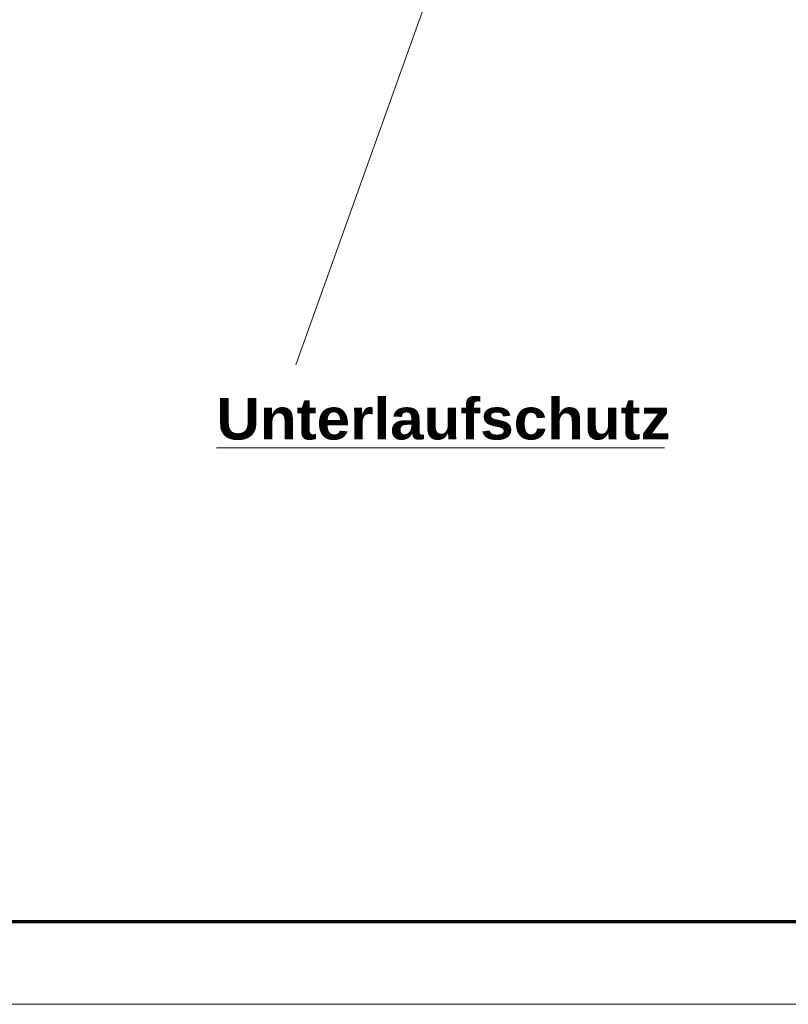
# Model space of a CAD drawing. Extents: x 229 to 926, y 37 to 878.
# Tile 26 of 194: x 445 to 491, y 37 to 96. Entities that reach past the tile are written whole.
import ezdxf

# ---------------------------------------------------------------- set-up
doc = ezdxf.new("R2010")
doc.units = 0
doc.layers.get('0').update_dxf_attribs({"lineweight": 13})
for name, color, linetype, lineweight in [('Beschriftung', 7, 'Continuous', 25), ('Beschriftung-A03ENJ5NI0', 7, 'Continuous', 25), ('X_BI_Geometrie', 7, 'Continuous', 13)]:
    doc.layers.add(name, color=color, linetype=linetype, lineweight=lineweight)
doc.styles.get("Standard").update_dxf_attribs({"font": 'arial.ttf'})

# ---------------------------------------------------------------- blocks, each defined once
blk = doc.blocks.new('Blockreferenz-A03ENJ5HI0', base_point=(228.976, 36.581))
at = {"color": 0, "linetype": 'ByBlock', "lineweight": 70, "ltscale": 0.7}
blk.add_line((248.976, 41.581), (920.976, 41.581), dxfattribs=at)
at = {"color": 0, "linetype": 'ByBlock', "lineweight": -2, "ltscale": 0.13}
blk.add_line((925.976, 36.581), (228.976, 36.581), dxfattribs=at)
blk = doc.blocks.new('Referenz-A03ENJ5LI0', base_point=(255.728, 65.704))
at = {"layer": 'Beschriftung', "color": 0, "lineweight": -2}
for p, q in [((483.762, 137.508), (461.417, 75.216)), ((456.628, 70.204), (483.702, 70.204))]:
    blk.add_line(p, q, dxfattribs=at)
at = {"layer": 'Beschriftung', "color": 0, "lineweight": -2, "insert": (456.628, 73.204), "char_height": 2.5, "attachment_point": 1, "rotation": 0.00001}
blk.add_mtext('{\\W1.04;\\fArial|b1|i0;Unterlaufschutz}', dxfattribs=at)
blk = doc.blocks.new('Referenz-A03ENJ62I0', base_point=(255.728, 65.706))
at = {"layer": 'Beschriftung-A03ENJ5NI0', "color": 0, "lineweight": -2}
for p, q in [((483.762, 137.509), (461.416, 75.218)), ((456.628, 70.206), (483.702, 70.206))]:
    blk.add_line(p, q, dxfattribs=at)
at = {"layer": 'Beschriftung-A03ENJ5NI0', "color": 0, "lineweight": -2, "insert": (456.628, 73.206), "char_height": 2.49999, "attachment_point": 1, "rotation": 0.00001}
blk.add_mtext('{\\W1.04;\\fArial|b1|i0;Unterlaufschutz}', dxfattribs=at)

msp = doc.modelspace()

# ---------------------------------------------------------------- block references
at = {"color": 251, "lineweight": 13, "ltscale": 0.13, "true_color": 0x606060}
for name, p in [('Referenz-A03ENJ5LI0', (255.728, 65.704)), ('Referenz-A03ENJ62I0', (255.728, 65.706))]:
    msp.add_blockref(name, p, dxfattribs=at)
at = {"layer": 'X_BI_Geometrie', "ltscale": 0.13}
msp.add_blockref('Blockreferenz-A03ENJ5HI0', (228.976, 36.581), dxfattribs=at)

doc.saveas('drawing.dxf')
